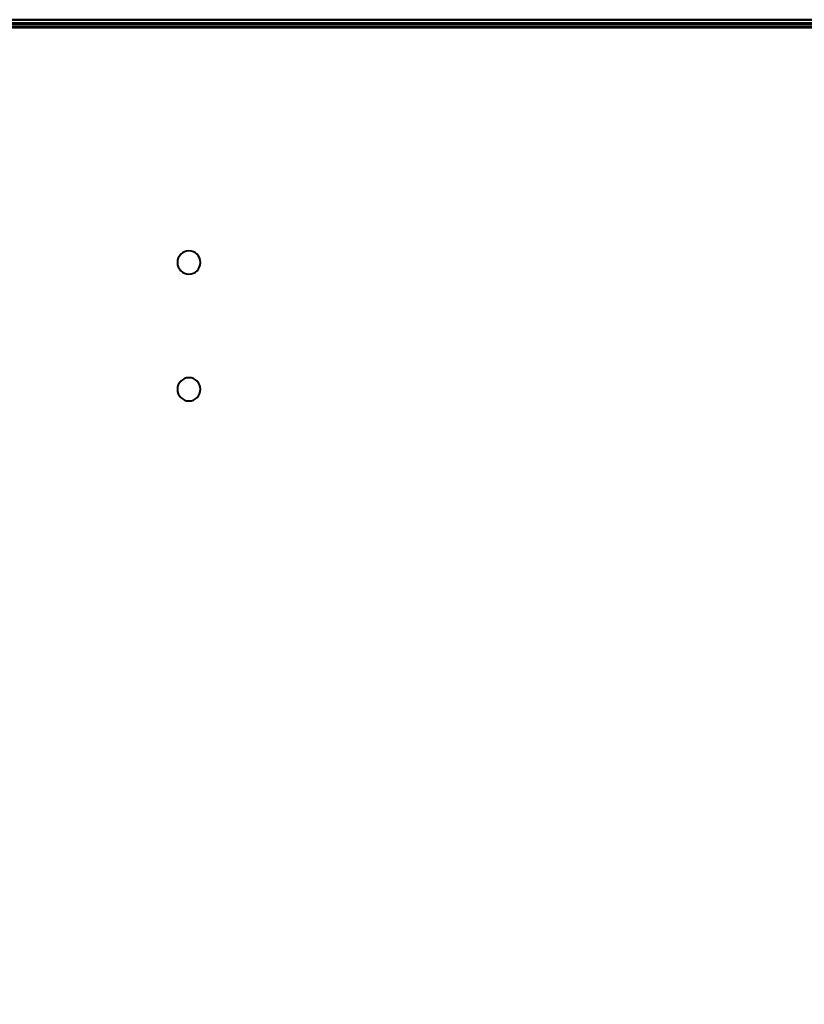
# Model space of a CAD drawing. Header units: millimetres. Extents: x -696 to 695, y -1041 to 611.
# Tile 83 of 90: x 237 to 345, y 116 to 252. Entities that reach past the tile are written whole.
import ezdxf

# ---------------------------------------------------------------- set-up
doc = ezdxf.new("R2010")
doc.units = ezdxf.units.MM
doc.layers.add('G-IMPT', color=8, linetype='Continuous', lineweight=40)

# ---------------------------------------------------------------- blocks, each defined once
blk = doc.blocks.new('NEXA 400 CALQUES_dwg-748074-Niveau de réf_')
at = {"layer": 'G-IMPT'}
blk.add_line((498.9, 251.5), (-498.9, 251.5), dxfattribs=at)
at = {"layer": 'G-IMPT', "flags": 128}
for points in [[(-499.4, 252), (-249.7, 252), (0, 252), (249.7, 252), (499.4, 252)], [(-499.4, 251.5), (-249.7, 251.5), (0, 251.5), (249.7, 251.5), (499.4, 251.5)], [(499.4, 251.4), (249.7, 251.4), (0, 251.4), (-249.7, 251.4), (-499.4, 251.4)], [(498.9, 252), (249.45, 252), (0, 252), (-249.45, 252), (-498.9, 252)], [(498.9, 251.5), (249.45, 251.5), (0, 251.5), (-249.45, 251.5), (-498.9, 251.5)], [(498.9, 251.5), (249.45, 251.5), (0, 251.5), (-249.45, 251.5), (-498.9, 251.5)], [(-498.9, 251.5), (-249.45, 251.5), (0, 251.5), (249.45, 251.5), (498.9, 251.5)], [(-498.9, 251.5), (-249.45, 251.5), (0, 251.5), (249.45, 251.5), (498.9, 251.5)], [(-498.9, 251.5), (-249.45, 251.5), (0, 251.5), (249.45, 251.5), (498.9, 251.5)], [(498.9, 251.5), (249.45, 251.5), (0, 251.5), (-249.45, 251.5), (-498.9, 251.5)], [(-355.2, 251.4), (-177.6, 251.4), (0, 251.4), (177.6, 251.4), (355.2, 251.4)], [(355.2, 251.4), (177.6, 251.4), (0, 251.4), (-177.6, 251.4), (-355.2, 251.4)], [(499, 251), (249.5, 251), (0, 251), (-249.5, 251), (-499, 251)], [(-499, 251), (-249.5, 251), (0, 251), (249.5, 251), (499, 251)], [(-498.9, 251), (-249.45, 251), (0, 251), (249.45, 251), (498.9, 251)], [(498.9, 251), (249.45, 251), (0, 251), (-249.45, 251), (-498.9, 251)], [(-498.9, 250.9), (-249.45, 250.9), (0, 250.9), (249.45, 250.9), (498.9, 250.9)], [(498.9, 250.9), (249.45, 250.9), (0, 250.9), (-249.45, 250.9), (-498.9, 250.9)]]:
    blk.add_lwpolyline(points, dxfattribs=at)
at = {"layer": 'G-IMPT'}
for centre, start, end in [((260, 218.5), 90, 270), ((260, 218.5), 90, 270), ((260, 218.5), 90, 270), ((260, 218.5), 0, 180), ((260, 218.5), 270, 90), ((260, 218.5), 0, 90), ((260, 218.5), 270, 90), ((260, 218.5), 180, 360), ((260, 218.5), 270, 0), ((260, 201), 90, 270), ((260, 201), 90, 270), ((260, 201), 90, 270), ((260, 201), 360, 180), ((260, 201), 270, 90), ((260, 201), 270, 90), ((260, 201), 0, 90), ((260, 201), 180, 360), ((260, 201), 270, 0)]:
    blk.add_arc(centre, 1.6, start, end, dxfattribs=at)

msp = doc.modelspace()

# ---------------------------------------------------------------- linework, layer by layer
at = {"color": 94, "lineweight": 30}
msp.add_circle((0, 1), 609.6, dxfattribs=at)

# ---------------------------------------------------------------- block references
at = {"layer": 'G-IMPT'}
msp.add_blockref('NEXA 400 CALQUES_dwg-748074-Niveau de réf_', (0, 0), dxfattribs=at)

doc.saveas('drawing.dxf')
